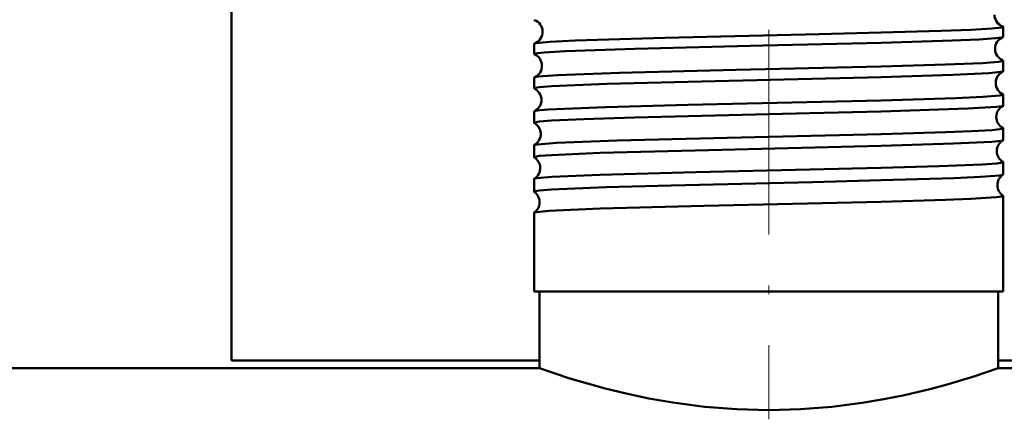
# Model space of a CAD drawing. Extents: x -1358 to 1757, y -1497 to 607.
# Tile 61 of 97: x 93 to 151, y -134 to -110. Entities that reach past the tile are written whole.
import ezdxf

# ---------------------------------------------------------------- set-up
doc = ezdxf.new("R2010")
doc.units = 0
doc.linetypes.add('DASHDOT', pattern=[18.5, 12, -3, 0.5, -3])

msp = doc.modelspace()

# ---------------------------------------------------------------- linework, layer by layer
at = {"color": 7, "linetype": 'DASHDOT', "lineweight": 18}
msp.add_line((136.791, -92.53), (136.791, -133.876), dxfattribs=at)
at = {"color": 7, "lineweight": 50}
for p, q in [((105.291, -107.88), (105.291, -130.43)), ((150.55, -111.441), (150.55, -110.856)), ((123.032, -112.448), (123.032, -111.85)), ((150.55, -113.455), (150.55, -112.843)), ((123.032, -114.463), (123.032, -113.836)), ((150.55, -115.471), (150.55, -114.829)), ((123.032, -116.48), (123.032, -115.821)), ((150.55, -117.49), (150.55, -116.813)), ((123.032, -118.5), (123.032, -117.803)), ((150.55, -119.511), (150.55, -118.794)), ((123.032, -120.523), (123.032, -119.784)), ((150.55, -126.38), (150.55, -120.773)), ((123.032, -126.38), (123.032, -121.761)), ((143.388, -126.38), (123.032, -126.38)), ((123.341, -130.88), (123.341, -126.38)), ((150.55, -126.38), (143.388, -126.38)), ((150.241, -130.88), (150.241, -126.38)), ((105.291, -130.43), (123.341, -130.43)), ((150.241, -130.88), (150.241, -130.43)), ((150.241, -130.43), (168.291, -130.43)), ((123.341, -130.88), (-143.209, -130.88)), ((71.041, -130.88), (123.341, -130.88)), ((150.241, -130.88), (202.541, -130.88)), ((416.791, -130.88), (150.241, -130.88))]:
    msp.add_line(p, q, dxfattribs=at)
for points in [[(143.388, -111.194), (146.901, -111.091), (148.655, -111.024), (149.876, -110.955), (150.473, -110.889), (150.527, -110.874), (150.542, -110.867), (150.548, -110.862), (150.549, -110.859), (150.55, -110.856)], [(123.061, -111.829), (123.141, -111.81), (123.95, -111.733), (125.434, -111.66), (130.697, -111.498), (139.749, -111.284), (143.388, -111.194)], [(123.032, -112.448), (123.032, -112.445), (123.034, -112.441), (123.039, -112.437), (123.056, -112.428), (123.25, -112.39), (123.63, -112.353), (124.877, -112.28), (128.94, -112.139), (136.464, -111.952), (143.388, -111.784)], [(143.388, -111.784), (147.561, -111.656), (149.121, -111.588), (150.105, -111.522), (150.442, -111.481), (150.525, -111.46)], [(143.388, -113.182), (147.154, -113.07), (149.333, -112.977), (150.262, -112.908), (150.518, -112.865), (150.54, -112.855), (150.547, -112.85), (150.55, -112.846), (150.55, -112.843)], [(123.053, -113.819), (123.102, -113.804), (123.281, -113.776), (124.42, -113.693), (128.046, -113.558), (134.891, -113.384), (143.388, -113.182)], [(143.388, -113.798), (147.583, -113.67), (149.7, -113.568), (150.406, -113.501), (150.531, -113.472)], [(123.032, -114.463), (123.033, -114.458), (123.036, -114.455), (123.045, -114.449), (123.068, -114.44), (123.357, -114.393), (124.062, -114.338), (127.304, -114.203), (133.653, -114.033), (143.388, -113.798)], [(143.388, -115.167), (147.774, -115.033), (149.35, -114.962), (150.34, -114.884), (150.493, -114.858), (150.533, -114.845), (150.545, -114.838), (150.548, -114.834), (150.55, -114.829)], [(123.048, -115.806), (123.114, -115.786), (123.397, -115.748), (123.868, -115.71), (125.301, -115.637), (127.233, -115.568), (132.053, -115.436), (143.388, -115.167)], [(123.032, -116.48), (123.033, -116.476), (123.036, -116.473), (123.045, -116.466), (123.068, -116.457), (123.357, -116.41), (124.059, -116.355), (125.952, -116.267), (128.931, -116.171), (139.175, -115.92), (143.388, -115.815)], [(143.388, -115.815), (148.477, -115.65), (150.142, -115.55), (150.463, -115.508), (150.536, -115.486)], [(123.044, -117.79), (123.085, -117.776), (123.246, -117.748), (124.342, -117.665), (127.906, -117.529), (135.977, -117.327), (143.388, -117.15)], [(143.388, -117.15), (147.187, -117.038), (148.691, -116.978), (149.891, -116.911), (150.476, -116.845), (150.527, -116.831), (150.542, -116.824), (150.548, -116.819), (150.549, -116.816), (150.55, -116.813)], [(143.388, -117.834), (147.634, -117.703), (149.87, -117.592), (150.424, -117.534), (150.514, -117.513), (150.539, -117.503)], [(123.032, -118.5), (123.033, -118.496), (123.036, -118.492), (123.045, -118.486), (123.068, -118.477), (123.357, -118.43), (124.058, -118.375), (126.901, -118.253), (132.478, -118.098), (143.388, -117.834)], [(143.388, -119.131), (146.791, -119.032), (149.315, -118.928), (150.161, -118.869), (150.507, -118.819), (150.535, -118.809), (150.545, -118.802), (150.549, -118.799), (150.55, -118.794)], [(123.041, -119.772), (123.073, -119.759), (123.2, -119.734), (124.066, -119.661), (126.915, -119.541), (132.517, -119.388), (143.388, -119.131)], [(143.388, -119.856), (147.643, -119.724), (149.21, -119.654), (150.34, -119.568), (150.503, -119.538), (150.541, -119.523)], [(123.032, -120.523), (123.033, -120.518), (123.036, -120.515), (123.045, -120.509), (123.068, -120.499), (123.357, -120.453), (124.058, -120.398), (127.259, -120.263), (131.069, -120.155), (139.354, -119.957), (143.388, -119.856)], [(123.039, -121.75), (123.065, -121.739), (123.17, -121.716), (123.898, -121.649), (126.932, -121.518), (133.007, -121.355), (143.388, -121.11)], [(143.388, -121.11), (147.158, -120.998), (148.653, -120.94), (150.136, -120.85), (150.484, -120.804), (150.53, -120.79), (150.543, -120.783), (150.548, -120.778), (150.55, -120.776), (150.55, -120.773)], [(123.341, -130.88), (125.137, -131.477), (127.204, -132.068), (128.43, -132.367), (129.764, -132.649), (131.179, -132.897), (133.021, -133.137), (134.927, -133.288), (136.791, -133.336)], [(136.791, -133.336), (138.655, -133.288), (140.489, -133.145), (142.265, -132.918), (143.543, -132.702), (144.759, -132.455), (146.317, -132.084), (147.257, -131.829), (148.827, -131.356), (150.241, -130.88)]]:
    msp.add_lwpolyline(points, dxfattribs=at)
for centre, radius, start, end in [((150.762, -110.147), 0.73, 179.85861, 250.25184), ((123.065, -110.416), 0.0392, 208.73288, 264.29215), ((122.802, -111.137), 0.73, 2.7344, 69.14486), ((150.513, -110.879), 0.0451, 31.70002, 85.94561), ((122.8, -111.146), 0.732, 290.90159, 3.41699), ((123.065, -111.868), 0.0385, 95.59628, 151.1796), ((150.799, -112.138), 0.732, 112.05749, 180.5678), ((150.52, -111.426), 0.034, 277.4234, 333.92082), ((123.059, -112.436), 0.03, 203.6851, 260.80445), ((122.765, -113.138), 0.732, 2.80774, 66.7538), ((150.799, -112.146), 0.732, 179.95325, 248.00055), ((122.764, -113.145), 0.734, 293.26267, 3.35631), ((150.521, -112.858), 0.0333, 26.2116, 82.66889), ((150.836, -114.139), 0.734, 114.54686, 180.51733), ((150.526, -113.445), 0.0267, 281.08121, 338.55948), ((123.058, -113.848), 0.0293, 99.14109, 156.24765), ((150.836, -114.145), 0.734, 180.02431, 245.48286), ((123.054, -114.455), 0.024, 199.28673, 256.95595), ((122.728, -115.139), 0.734, 2.87226, 64.13914), ((150.526, -114.838), 0.026, 21.49833, 78.97538), ((122.727, -115.144), 0.735, 295.88205, 3.29433), ((150.53, -115.465), 0.0218, 285.09468, 342.57404), ((123.053, -115.829), 0.0234, 102.96992, 160.48751), ((150.872, -116.14), 0.736, 117.26506, 180.45056), ((123.051, -116.475), 0.02, 195.74293, 252.79657), ((122.692, -117.139), 0.735, 2.91292, 61.36246), ((150.872, -116.145), 0.735, 180.07461, 242.78094), ((122.691, -117.144), 0.737, 298.66161, 3.25454), ((150.53, -116.819), 0.0212, 17.6132, 75.00417), ((123.05, -117.809), 0.0194, 106.97896, 164.16468), ((150.908, -118.14), 0.737, 120.12083, 180.40815), ((150.533, -117.486), 0.0184, 289.31473, 345.96829), ((150.908, -118.144), 0.737, 180.11646, 239.91664), ((123.048, -118.497), 0.0171, 192.55589, 248.49048), ((122.656, -119.14), 0.737, 2.95368, 58.42055), ((150.533, -118.798), 0.0178, 14.15307, 70.7985), ((122.655, -119.143), 0.738, 301.57117, 3.21843), ((150.944, -120.141), 0.738, 123.1304, 180.37034), ((150.535, -119.508), 0.016, 293.52725, 348.69345), ((123.047, -119.787), 0.0164, 111.36627, 167.45828), ((123.046, -120.52), 0.015, 189.93588, 244.01384), ((122.62, -121.14), 0.738, 2.97965, 55.35032), ((150.944, -120.144), 0.738, 180.14436, 236.91476), ((122.619, -121.143), 0.739, 304.65828, 3.17974), ((150.535, -120.776), 0.0153, 11.33421, 66.51388), ((123.046, -121.764), 0.0143, 115.76184, 169.94695)]:
    msp.add_arc(centre, radius, start, end, dxfattribs=at)

doc.saveas('drawing.dxf')
